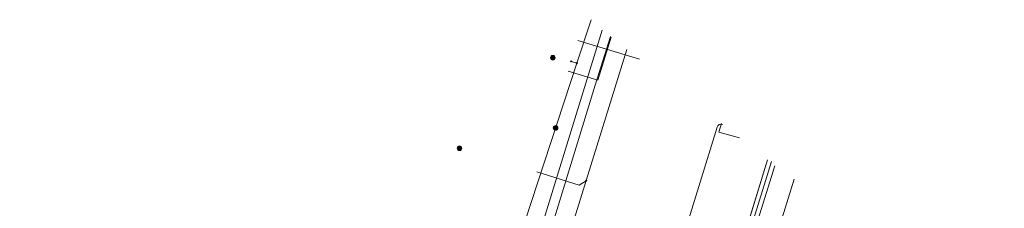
# Model space of a CAD drawing. Header units: metres. Extents: x 151922 to 154458, y 463415 to 464223.
# Tile 163 of 164: x 154330 to 154377, y 463603 to 463612. Entities that reach past the tile are written whole.
import ezdxf
from ezdxf.lldxf.tags import DXFTag

# ---------------------------------------------------------------- set-up
doc = ezdxf.new("R2010")
doc.units = ezdxf.units.M
doc.layers.get('0').update_dxf_attribs({"lineweight": 9})
for name, color, linetype, lineweight in [('B-PV-KL-DATA-G', 90, 'KL-DATA-SO', 9), ('B-PV-KL-DATA_HULPSTUK-S', 90, 'Continuous', 9), ('B-PV-KL-DATA_KABELBED-G', 90, 'Continuous', 9), ('B-PV-KL-ET_LS-G', 190, 'KL-LS-SO', 9), ('B-PV-KL-ET_LS_KABELBED-G', 190, 'Continuous', 9), ('B-PV-KL-ET_LS_MANTELBUIS-G', 190, 'Continuous', 9), ('B-PV-KL-GAS_LD-G', 50, 'KL-GAS_LD-SO', 9), ('B-PV-KL-WATER-G', 170, 'KL-WATER-SO', 9), ('B-PV-KL-WATER_HULPSTUK-S', 170, 'Continuous', 9)]:
    doc.layers.add(name, color=color, linetype=linetype, lineweight=lineweight)
doc.styles.add('NLCS-ISO', font='txt')
doc.styles.get("Standard").update_dxf_attribs({"font": 'arial.ttf'})
tags = doc.linetypes.add('KL-DATA-SO', pattern='A,4,-1,[101,NLCS.SHX,S=0.5,R=0,X=0,Y=0],-1,4,-1,["D",Standard,S=1,R=0,X=-0.25,Y=-0.5],-1.5', length=12.5).pattern_tags.tags
tags[18] = DXFTag(74, 10)
tags = doc.linetypes.add('KL-GAS_LD-SO', pattern='A,4,-1,[69,NLCS.SHX,S=0.5,R=0,X=0,Y=0],-1,4,-1,["L",Standard,S=1,R=0,X=0.25,Y=-0.5],-2', length=13).pattern_tags.tags
tags[18] = DXFTag(74, 10)
tags = doc.linetypes.add('KL-LS-SO', pattern='A,4,-1,[103,NLCS.SHX,S=0.75,R=0,X=0,Y=0],-1,4,-1,["L",Standard,S=1,R=0,X=0,Y=-0.5],-2', length=13).pattern_tags.tags
tags[18] = DXFTag(74, 10)
doc.linetypes.add('KL-WATER-SO', pattern='A,7,-0.5,[168,NLCS.SHX,S=0.75,R=0,X=0.75,Y=0],-2', length=9.5)

# ---------------------------------------------------------------- blocks, each defined once
blk = doc.blocks.new('SKL-WTB_HULP_OVERIG-SO')
at = {"color": 0, "linetype": 'ByBlock', "lineweight": 18}
for points in [[(-0.14, 0.14), (0.14, -0.14)], [(0.14, 0.14), (-0.14, -0.14)]]:
    blk.add_lwpolyline(points, dxfattribs=at)
at = {"color": 0, "linetype": 'ByBlock', "lineweight": 18, "style": 'NLCS-ISO', "flags": 1}
for tag, p in [('TYPE', (1.5, 0)), ('OMSCHRIJVING', (1.5, -3)), ('LABEL', (1.5, -1.5))]:
    blk.add_attdef(tag, p, '', height=1, dxfattribs=at)
blk = doc.blocks.new('SKL-WTB_HULP_MOF-SO')
at = {"linetype": 'ByBlock', "lineweight": 18}
h = blk.add_hatch(color=0, dxfattribs=at)
h.dxf.hatch_style = 1
h.paths.add_polyline_path([(-0.5625, 0, 1), (0.5625, 0, 1)])
at = {"color": 0, "linetype": 'ByBlock', "lineweight": 18}
blk.add_circle((0, 0), 0.5625, dxfattribs=at)
at = {"color": 0, "linetype": 'ByBlock', "lineweight": 18, "style": 'NLCS-ISO', "flags": 1}
for tag, p in [('TYPE', (1.5, 0)), ('OMSCHRIJVING', (1.5, -3)), ('LABEL', (1.5, -1.5))]:
    blk.add_attdef(tag, p, '', height=1, dxfattribs=at)

msp = doc.modelspace()

# ---------------------------------------------------------------- linework, layer by layer
at = {"layer": 'B-PV-KL-DATA-G', "ltscale": 0.5, "flags": 128}
for points in [[(154359.758, 463609.847), (154356.77, 463610.764)], [(154359.758, 463609.847), (154356.77, 463610.764)], [(154359.758, 463609.847), (154356.77, 463610.764)], [(154359.758, 463609.847), (154356.77, 463610.764)], [(154359.758, 463609.847), (154356.77, 463610.764)], [(154359.758, 463609.847), (154356.77, 463610.764)], [(154359.758, 463609.847), (154356.77, 463610.764)], [(154359.758, 463609.847), (154356.77, 463610.764)], [(154365.951, 463604.977), (154349.101, 463550.076), (154348.184, 463550.599), (154347.196, 463550.702)], [(154365.951, 463604.977), (154349.101, 463550.076), (154348.184, 463550.599), (154347.196, 463550.702)], [(154365.951, 463604.977), (154349.101, 463550.076), (154348.184, 463550.599), (154347.196, 463550.702)], [(154365.951, 463604.977), (154349.101, 463550.076), (154348.184, 463550.599), (154347.196, 463550.702)], [(154365.951, 463604.977), (154349.101, 463550.076), (154348.184, 463550.599), (154347.196, 463550.702)], [(154347.196, 463550.702), (154348.184, 463550.599), (154349.101, 463550.076), (154365.951, 463604.977)], [(154365.951, 463604.977), (154349.101, 463550.076), (154348.184, 463550.599), (154347.196, 463550.702)], [(154365.951, 463604.977), (154349.101, 463550.076), (154348.184, 463550.599), (154347.196, 463550.702)], [(154366.305, 463604.698), (154356.27, 463572.608), (154351.678, 463557.318)]]:
    msp.add_lwpolyline(points, dxfattribs=at)
at = {"layer": 'B-PV-KL-DATA_KABELBED-G', "ltscale": 0.5, "flags": 128}
for points in [[(154357.413, 463611.764), (154356.725, 463609.66)], [(154359.758, 463609.847), (154356.77, 463610.764)], [(154356.453, 463609.745), (154356.725, 463609.661)], [(154356.725, 463609.66), (154352.332, 463596.217), (154351.299, 463592.875), (154357.669, 463590.891), (154361.429, 463589.718)], [(154363.314, 463596.384), (154365.951, 463604.977)], [(154366.142, 463604.901), (154362.17, 463592.104), (154361.429, 463589.717)], [(154367.236, 463604.041), (154363.411, 463591.717), (154352.433, 463556.692), (154348.201, 463542.422), (154346.704, 463539.272), (154345.992, 463537.775), (154344.905, 463535.488), (154341.436, 463528.191), (154338.292, 463519.742), (154334.223, 463510.005), (154331.659, 463503.412), (154331.508, 463503.02), (154330.966, 463501.614), (154330.704, 463500.934), (154330.343, 463500), (154329.785, 463498.552)]]:
    msp.add_lwpolyline(points, dxfattribs=at)
at = {"layer": 'B-PV-KL-ET_LS-G', "ltscale": 0.5, "flags": 128}
for points in [[(154358.347, 463610.957), (154357.606, 463608.596), (154353.495, 463595.176)], [(154356.308, 463609.277), (154357.74, 463608.832), (154358.39, 463610.922)]]:
    msp.add_lwpolyline(points, dxfattribs=at)
at = {"layer": 'B-PV-KL-ET_LS_KABELBED-G', "ltscale": 0.5, "flags": 128}
msp.add_lwpolyline([(154363.766, 463606.695), (154363.757, 463606.698), (154363.679, 463606.706), (154363.604, 463606.684), (154363.544, 463606.635), (154363.507, 463606.566), (154359.473, 463593.472)], dxfattribs=at)
at = {"layer": 'B-PV-KL-ET_LS_MANTELBUIS-G', "ltscale": 0.5, "flags": 128}
msp.add_lwpolyline([(154363.715, 463606.735), (154363.598, 463606.329), (154364.599, 463606.04)], dxfattribs=at)
at = {"layer": 'B-PV-KL-GAS_LD-G', "ltscale": 0.5, "flags": 128}
msp.add_lwpolyline([(154357.956, 463611.264), (154351.563, 463590.538), (154377.396, 463582.43)], dxfattribs=at)
at = {"layer": 'B-PV-KL-WATER-G', "ltscale": 0.5, "flags": 128}
for points in [[(154353.705, 463592.804), (154359.147, 463610.327)], [(154357.174, 463603.972), (154356.846, 463603.76), (154354.793, 463604.398)]]:
    msp.add_lwpolyline(points, dxfattribs=at)

# ---------------------------------------------------------------- block references
at = {"layer": 'B-PV-KL-DATA_HULPSTUK-S', "xscale": 0.2, "yscale": 0.2, "zscale": 0.2}
for name, p in [('SKL-WTB_HULP_MOF-SO', (154355.566, 463609.919)), ('SKL-WTB_HULP_OVERIG-SO', (154356.453, 463609.745)), ('SKL-WTB_HULP_OVERIG-SO', (154356.725, 463609.661)), ('SKL-WTB_HULP_OVERIG-SO', (154356.725, 463609.66)), ('SKL-WTB_HULP_OVERIG-SO', (154356.725, 463609.66)), ('SKL-WTB_HULP_MOF-SO', (154355.701, 463606.525)), ('SKL-WTB_HULP_MOF-SO', (154351.052, 463605.543))]:
    msp.add_blockref(name, p, dxfattribs=at)
at = {"layer": 'B-PV-KL-WATER_HULPSTUK-S', "xscale": 0.2, "yscale": 0.2, "zscale": 0.2}
msp.add_blockref('SKL-WTB_HULP_OVERIG-SO', (154357.174, 463603.972), dxfattribs=at)

doc.saveas('drawing.dxf')
